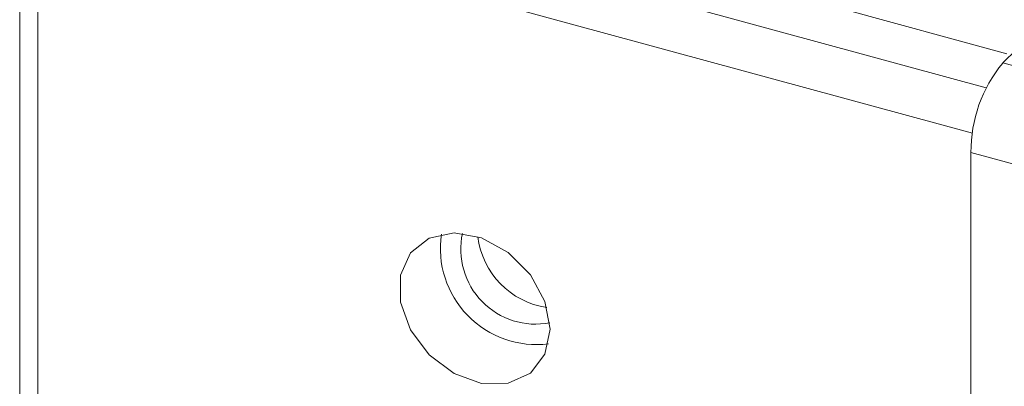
# Paper-space layout 'Sheet1' of a CAD drawing. Header units: millimetres. Extents: x 0 to 864, y 0 to 559.
# Tile 31 of 79: x 566 to 610, y 450 to 466. Entities that reach past the tile are written whole.
import ezdxf

# ---------------------------------------------------------------- set-up
doc = ezdxf.new("R2010")
doc.units = ezdxf.units.MM

psp = doc.layouts.new('Sheet1')

# ---------------------------------------------------------------- linework, layer by layer
at = {"color": 7, "linetype": 'Continuous', "lineweight": 15}
for p, q in [((566.173, 480.937), (566.173, 441.229)), ((566.973, 480.254), (566.973, 440.546)), ((608.129, 460.923), (567.73, 471.902)), ((587.991, 468.555), (608.733, 462.918)), ((609.64, 464.416), (602.237, 466.428)), ((609.462, 464.006), (610.075, 464.605)), ((609.462, 464.006), (610.725, 463.662)), ((614.695, 458.265), (608.062, 460.068)), ((608.062, 460.068), (608.062, 436.924))]:
    psp.add_line(p, q, dxfattribs=at)
at = {"color": 7, "linetype": 'Continuous', "lineweight": 15, "flags": 128}
psp.add_lwpolyline([(589.526, 452.289), (589.302, 453.511), (588.66, 454.689), (587.687, 455.666), (586.515, 456.308), (585.301, 456.528), (584.21, 456.298), (583.389, 455.649), (582.949, 454.667), (582.949, 453.485), (583.389, 452.264), (584.21, 451.168), (585.301, 450.345), (586.515, 449.906), (587.687, 449.911), (588.66, 450.358), (589.302, 451.188), (589.526, 452.289)], dxfattribs=at)
at = {"color": 7, "linetype": 'Continuous', "lineweight": 15}
for centre, radius, start, end in [((614.196, 460.104), 6.135, 140.5129, 180.3434), ((588.938, 455.853), 4.241, 171.6187, 276.9914), ((588.895, 455.812), 3.297, 167.8071, 280.803), ((589.899, 456.791), 3.577, 186.8604, 261.7496)]:
    psp.add_arc(centre, radius, start, end, dxfattribs=at)

doc.saveas('drawing.dxf')
